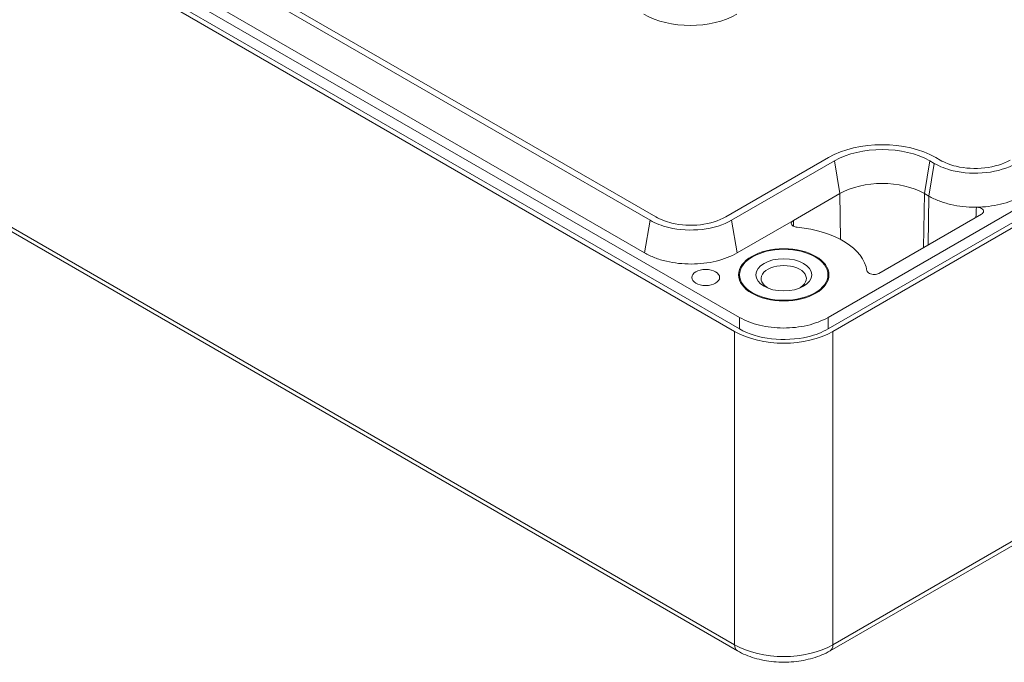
# Model space of a CAD drawing. Header units: millimetres. Extents: x 15 to 916, y 15 to 705.
# Tile 15 of 19: x 708 to 767, y 481 to 520. Entities that reach past the tile are written whole.
import ezdxf

# ---------------------------------------------------------------- set-up
doc = ezdxf.new("R2010")
doc.units = ezdxf.units.MM
doc.header["$LTSCALE"] = 3.333333
doc.layers.add('Visible (ANSI)', color=7, linetype='Continuous', lineweight=9)
doc.layers.add('Visible Narrow (ANSI)', color=7, linetype='Continuous', lineweight=9)

msp = doc.modelspace()

# ---------------------------------------------------------------- linework, layer by layer
at = {"layer": 'Visible (ANSI)'}
for p, q in [((650.7572, 559.7675), (750.9905, 501.8978)), ((750.6959, 501.0592), (650.4832, 558.917)), ((650.7469, 559.0812), (750.9802, 501.2115)), ((745.9799, 507.9188), (658.1217, 558.6438)), ((745.6295, 507.7164), (657.7712, 558.4414)), ((745.3039, 505.7593), (657.4456, 556.4844)), ((750.8684, 481.9254), (651.233, 539.4499)), ((756.2929, 501.8978), (821.1708, 539.3551)), ((756.3032, 501.2115), (821.1811, 538.6688)), ((821.4449, 538.5046), (756.5875, 501.0592)), ((820.695, 519.0375), (756.415, 481.9254)), ((756.3244, 511.474), (750.1666, 507.9188)), ((763.0093, 511.3209), (762.7441, 511.474)), ((756.6748, 511.2717), (750.517, 507.7165)), ((762.6589, 511.1186), (762.3937, 511.2717)), ((757.0005, 509.3146), (754.2153, 507.7066)), ((762.3332, 509.1615), (762.0681, 509.3146)), ((765.4843, 508.089), (759.3343, 504.5383)), ((754.2153, 507.7066), (750.8427, 505.7594)), ((750.9959, 504.4496), (750.9959, 504.1156)), ((756.2875, 504.4496), (756.2875, 504.1156))]:
    msp.add_line(p, q, dxfattribs=at)
for centre, major_axis, ratio, start_param, end_param in [((748.0438, 521.6641), (3.9463, 0), 0.5773503, 3.9269908, 5.4977871), ((759.5343, 509.6208), (-4.5395, 0), 0.5773503, 3.9269908, 5.4977871), ((759.5343, 509.6208), (-4.0439, 0), 0.5773503, 3.9269908, 5.4977871), ((759.5343, 507.8517), (-3.5833, 0), 0.5773503, 3.9269908, 5.4977871), ((753.6417, 504.4496), (5, 0), 0.5773503, 0.0828387, 1.409827), ((753.6417, 504.2243), (-1.3547, 0), 0.5773503, 2.2710291, 7.1537489), ((753.6417, 502.761), (-4.1667, 0), 0.5775261, 0.7855505, 2.3560422)]:
    msp.add_ellipse(centre, major_axis=major_axis, ratio=ratio, start_param=start_param, end_param=end_param, dxfattribs=at)
for centre, major_axis in [((753.6417, 504.4496), (2.7083, 0)), ((753.6417, 504.4496), (2.6458, 0)), ((753.6417, 504.4496), (1.6722, 0)), ((748.9669, 504.2909), (-0.8333, 0))]:
    msp.add_ellipse(centre, major_axis=major_axis, ratio=0.5773503, dxfattribs=at)
for points, knots in [([(767.5464, 511.1185), (767.0665, 510.8415), (765.8169, 510.4561), (763.9373, 510.5635), (762.9788, 510.9339), (762.6589, 511.1186)], [2.6780517, 2.6780517, 2.6780517, 2.6780517, 3.2670432, 3.8560347, 4.2486957, 4.2486957, 4.2486957, 4.2486957]), ([(767.1959, 511.3208), (766.7849, 511.0835), (765.7145, 510.7534), (764.1044, 510.8454), (763.2833, 511.1627), (763.0093, 511.3209)], [2.6780517, 2.6780517, 2.6780517, 2.6780517, 3.2670432, 3.8560347, 4.2486957, 4.2486957, 4.2486957, 4.2486957]), ([(765.1814, 508.4996), (765.1637, 508.4994), (765.1461, 508.4992), (764.6185, 508.4972), (764.1128, 508.5528), (763.3957, 508.7196), (763.1623, 508.7903), (762.7234, 508.9578), (762.5192, 509.0541), (762.3332, 509.1615)], [0.3608214, 0.3608214, 0.3608214, 0.3608214, 0.36717631, 0.36717631, 0.55076304, 0.55076304, 0.6454516, 0.6454516, 0.7401398, 0.7401398, 0.7401398, 0.7401398]), ([(767.872, 509.1614), (767.5114, 508.9532), (767.0838, 508.7876), (766.1591, 508.5644), (765.6733, 508.5053), (765.1814, 508.4996)], [0, 0, 0, 0, 0.18359486, 0.18359486, 0.3608214, 0.3608214, 0.3608214, 0.3608214]), ([(765.4843, 508.089), (765.5227, 508.1112), (765.5533, 508.1375), (765.5952, 508.1954), (765.6061, 508.2264), (765.6068, 508.289), (765.5966, 508.3201), (765.556, 508.3781), (765.5261, 508.4046), (765.4504, 508.4494), (765.4054, 508.4673), (765.3282, 508.4866), (765.2996, 508.4918), (765.2411, 508.4984), (765.2112, 508.4999), (765.1814, 508.4996)], [0, 0, 0, 0, 0.01956308, 0.01956308, 0.0391038, 0.0391038, 0.05862367, 0.05862367, 0.07813611, 0.07813611, 0.09765871, 0.09765871, 0.10840456, 0.10840456, 0.11915212, 0.11915212, 0.11915212, 0.11915212]), ([(750.1666, 507.9188), (749.7555, 507.6815), (748.6852, 507.3514), (747.075, 507.4433), (746.254, 507.7606), (745.9799, 507.9188)], [-1.5707202, -1.5707202, -1.5707202, -1.5707202, -0.9816716, -0.392623, 0.0000761, 0.0000761, 0.0000761, 0.0000761]), ([(750.517, 507.7165), (750.0372, 507.4395), (748.7876, 507.0541), (746.908, 507.1613), (745.9494, 507.5318), (745.6295, 507.7164)], [-1.5707202, -1.5707202, -1.5707202, -1.5707202, -0.9816716, -0.392623, 0.0000761, 0.0000761, 0.0000761, 0.0000761]), ([(754.2153, 507.7066), (754.1769, 507.6844), (754.1463, 507.6581), (754.1045, 507.6003), (754.0935, 507.5693), (754.0928, 507.5066), (754.1031, 507.4756), (754.1436, 507.4175), (754.1735, 507.3911), (754.2423, 507.3503), (754.2782, 507.3349), (754.3569, 507.3113), (754.3993, 507.3032), (754.4431, 507.2991)], [0, 0, 0, 0, 0.01954977, 0.01954977, 0.03908397, 0.03908397, 0.05860571, 0.05860571, 0.07812527, 0.07812527, 0.09409716, 0.09409716, 0.11007181, 0.11007181, 0.11007181, 0.11007181]), ([(750.8427, 505.7594), (750.482, 505.5512), (750.0544, 505.3856), (749.1133, 505.1585), (748.6089, 505.0991), (747.5889, 505.0952), (747.0831, 505.1508), (746.3661, 505.3175), (746.1327, 505.3883), (745.694, 505.5557), (745.4898, 505.652), (745.3039, 505.7593)], [0, 0, 0, 0, 0.18360288, 0.18360288, 0.36720401, 0.36720401, 0.5508006, 0.5508006, 0.64546832, 0.64546832, 0.74013606, 0.74013606, 0.74013606, 0.74013606]), ([(758.6246, 504.6885), (758.629, 504.6572), (758.6441, 504.6268), (758.6935, 504.571), (758.7274, 504.5461), (758.8097, 504.5053), (758.8574, 504.4898), (758.9603, 504.4701), (759.0146, 504.4662), (759.1184, 504.4704), (759.1671, 504.4776), (759.2578, 504.5014), (759.2991, 504.518), (759.3343, 504.5383)], [0, 0, 0, 0, 0.0195547, 0.0195547, 0.03909146, 0.03909146, 0.05861286, 0.05861286, 0.0781303, 0.0781303, 0.09606825, 0.09606825, 0.11401071, 0.11401071, 0.11401071, 0.11401071]), ([(750.9905, 501.8978), (751.3358, 501.6984), (751.7453, 501.5399), (752.6463, 501.3225), (753.1292, 501.2656), (754.1055, 501.2619), (754.5896, 501.3152), (755.2759, 501.4748), (755.4993, 501.5425), (755.9194, 501.7029), (756.1149, 501.795), (756.2929, 501.8978)], [0, 0, 0, 0, 0.17580766, 0.17580766, 0.35156, 0.35156, 0.527296, 0.527296, 0.61792652, 0.61792652, 0.70856363, 0.70856363, 0.70856363, 0.70856363]), ([(750.9802, 501.2115), (751.5029, 500.9097), (752.8638, 500.49), (754.9107, 500.6068), (755.9547, 501.0103), (756.3032, 501.2115)], [2.3563468, 2.3563468, 2.3563468, 2.3563468, 2.9452812, 3.5342156, 3.9268385, 3.9268385, 3.9268385, 3.9268385]), ([(756.415, 481.9254), (756.1028, 481.7451), (755.7569, 481.6017), (755.0229, 481.3858), (754.6347, 481.3134), (753.8432, 481.2411), (753.4402, 481.2411), (752.6487, 481.3134), (752.2605, 481.3858), (751.5265, 481.6017), (751.1806, 481.7451), (750.8684, 481.9254)], [-0.7852459, -0.7852459, -0.7852459, -0.7852459, -0.4711475, -0.4711475, -0.1570492, -0.1570492, 0.1570492, 0.1570492, 0.4711475, 0.4711475, 0.7852459, 0.7852459, 0.7852459, 0.7852459])]:
    msp.add_open_spline(points, degree=3, knots=knots, dxfattribs=at)
at = {"layer": 'Visible Narrow (ANSI)'}
for p, q in [((750.6959, 482.295), (651.0605, 539.8195)), ((820.8675, 519.4071), (756.5875, 482.295)), ((756.6748, 511.2717), (757.0005, 509.3146)), ((762.3937, 511.2717), (762.0681, 509.3146)), ((762.6589, 511.1186), (762.3332, 509.1615)), ((757.0005, 509.3146), (757.0416, 506.5663)), ((762.0681, 509.3146), (762.0197, 506.0887)), ((762.3332, 509.1615), (762.2895, 506.2445)), ((745.6295, 507.7164), (745.3039, 505.7593)), ((750.517, 507.7165), (750.8427, 505.7594)), ((750.9905, 501.8978), (750.9802, 501.2115)), ((756.2929, 501.8978), (756.3032, 501.2115)), ((750.6959, 501.0592), (750.6959, 482.295)), ((756.5875, 482.295), (756.5875, 501.0592))]:
    msp.add_line(p, q, dxfattribs=at)
for centre, major_axis, ratio, start_param, end_param in [((751.285, 482.6471), (-0.4167, -0.7217), 0.5773503, 5.5152404, 6.2831853), ((753.6417, 484.0085), (-4.1667, 0), 0.5814857, 0.7855505, 2.3560422), ((755.9984, 482.6471), (0.4167, -0.7217), 0.5773503, 0, 0.7679449)]:
    msp.add_ellipse(centre, major_axis=major_axis, ratio=ratio, start_param=start_param, end_param=end_param, dxfattribs=at)
for points in [[(765.1814, 508.4996), (765.172, 508.299), (765.1626, 508.0984), (765.1532, 507.8979)], [(754.2309, 507.3578), (754.2257, 507.474), (754.2205, 507.5903), (754.2153, 507.7066)]]:
    msp.add_open_spline(points, degree=3, dxfattribs=at)

doc.saveas('drawing.dxf')
